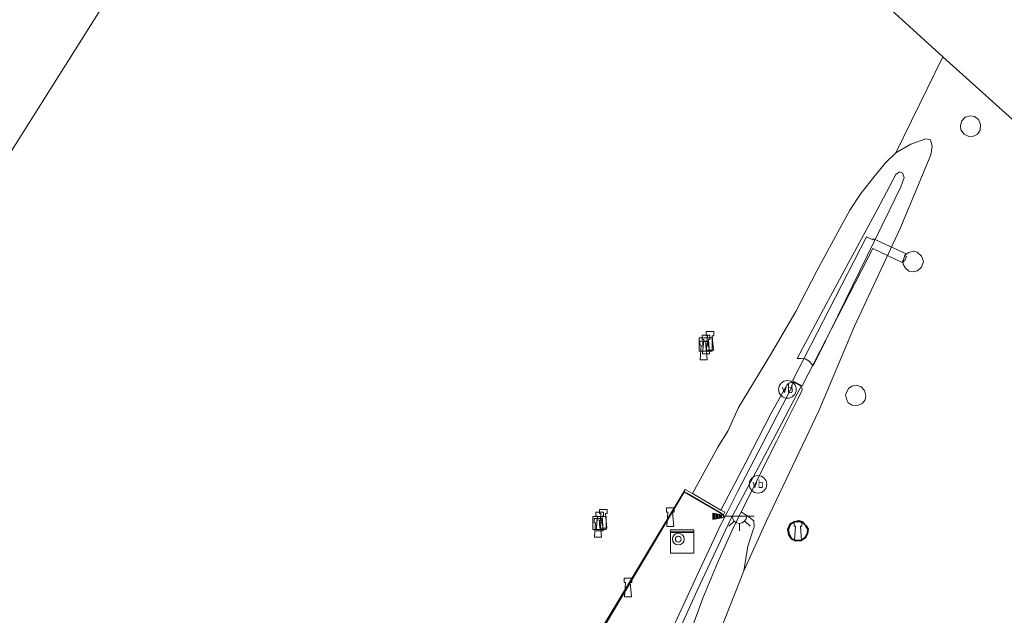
# Model space of a CAD drawing. Header units: metres. Extents: x 185049 to 189876, y 349292 to 352302.
# Tile 206 of 256: x 189537 to 189705, y 350731 to 350833. Entities that reach past the tile are written whole.
import ezdxf
from ezdxf.enums import TextEntityAlignment as Align

# ---------------------------------------------------------------- set-up
doc = ezdxf.new("R2010")
doc.units = ezdxf.units.M
for name, color, linetype, lineweight in [('B-WE-GK-BESCHOEIING_DAMWAND-GV', 130, 'Continuous', 18), ('B-WE-GK-KADEMUUR-GV', 150, 'Continuous', 35), ('B-WE-GR-GRAS-GV', 60, 'Continuous', 13), ('B-WE-GR-STRUIK-GV', 90, 'Continuous', 13), ('B-WE-GW-TALUD_KRUIN-G', 90, 'Continuous', 18), ('B-WE-GW-TALUD_TEEN-G', 90, 'Continuous', 18), ('B-WE-IE-MEUBILAIR_WATERWEGMEUBILAIR-S', 150, 'Continuous', 25), ('B-WE-IE-MEUBILAIR_WEGMEUBILAIR-S', 7, 'Continuous', 25), ('B-WE-IE-TERREINAFSCHEIDING_KUNSTMATIG_HEKWERK-G', 20, 'IE-TERREINAFSCHEIDING-KUNSTMATIG', 18), ('B-WE-KL-DATA-S', 90, 'Continuous', 25), ('B-WE-KL-DATA_KABELBED-S', 90, 'Continuous', 25), ('B-WE-KL-ET_LS_OV_LICHTPUNT-S', 190, 'Continuous', 25), ('B-WE-KW-KUNSTWERK_BRUG-GV', 170, 'Continuous', 18), ('B-WE-OB-OEVERVOORZIENING-G', 7, 'Continuous', 18), ('B-WE-OG-WATER_HAVEN-GV', 170, 'Continuous', 18), ('B-WE-OG-WATER_KANAAL-GV', 120, 'Continuous', 18), ('B-WE-VH-VERHARDING_ASFALT_GROEN-GV', 100, 'Continuous', 18), ('B-WE-VH-VERHARDING_BETON-GV', 252, 'Continuous', 18), ('B-WE-VH-VERHARDING_TEGEL-GV', 252, 'Continuous', 18)]:
    doc.layers.add(name, color=color, linetype=linetype, lineweight=lineweight)
doc.styles.add('NLCS-ISO', font='NLCS-ISO.ttf')
doc.linetypes.add('IE-TERREINAFSCHEIDING-KUNSTMATIG', pattern='A,4,[82,NLCS.SHX,S=0.75,R=90,X=0,Y=0],4,-2', length=10)

# ---------------------------------------------------------------- blocks, each defined once
blk = doc.blocks.new('SKL-DATA_KAST-SO')
at = {"color": 0, "linetype": 'ByBlock', "lineweight": 18}
for points in [[(-2, 2), (2, 2), (2, 1.68), (-2, 1.68)], [(-2, 1.52), (2, 1.52), (2, -2), (-2, -2)]]:
    blk.add_lwpolyline(points, close=True, dxfattribs=at)
blk = doc.blocks.new('SIE-WATER_BOLDER-SO')
at = {"color": 0, "linetype": 'ByBlock', "lineweight": 18}
blk.add_lwpolyline([(0.4, 0.87), (0.6, -1.59), (-0.6, -1.59), (-0.4, 0.87), (-0.65, 0.87), (-0.65, 1.59), (0.65, 1.59), (0.65, 0.87)], close=True, dxfattribs=at)
blk = doc.blocks.new('SKL-DATA_DETECTIE_METER_SENSOR-SO')
at = {"color": 0, "linetype": 'ByBlock', "lineweight": 18}
for radius in [1, 0.5]:
    blk.add_circle((0, 0), radius, dxfattribs=at)
blk = doc.blocks.new('SIE-WATER_MEERPAAL-SO')
at = {"color": 0, "linetype": 'ByBlock', "lineweight": 18}
blk.add_lwpolyline([(-1.12, -1.12), (1.12, -1.12), (1.12, 1.12), (-1.12, 1.12)], close=True, dxfattribs=at)
at = {"color": 0, "linetype": 'ByBlock', "lineweight": 18, "style": 'NLCS-ISO'}
blk.add_text('m', height=1.5, dxfattribs=at).set_placement((0, 0.28), align=Align.MIDDLE_CENTER)
blk = doc.blocks.new('SIE-WEG_PAAL_VERKEERSBORD-SO')
at = {"color": 0, "linetype": 'ByBlock', "lineweight": 18}
blk.add_circle((0, 0), 1.5, dxfattribs=at)
at = {"color": 0, "linetype": 'ByBlock', "lineweight": 18, "style": 'NLCS-ISO'}
blk.add_text('vb', height=1.5, dxfattribs=at).set_placement((0, 0.13), align=Align.MIDDLE_CENTER)
blk = doc.blocks.new('SKL-ET_OV_LICHTPUNT-SO')
at = {"color": 0, "linetype": 'ByBlock', "lineweight": 18}
for points in [[(-1.25, 0), (-2.5, 0)], [(1.25, 0), (2.5, 0)], [(-0.92, -0.85), (-1.83, -1.7)], [(0, -1.25), (0, -2.5)], [(0.92, -0.85), (1.83, -1.7)]]:
    blk.add_lwpolyline(points, dxfattribs=at)
blk.add_lwpolyline([(0, 0), (1.25, 0, -1), (-1.25, 0)], format="xyb", close=True, dxfattribs=at)
blk = doc.blocks.new('SIE-WEG_WINDZAK-SO')
for points in [[(-0.91, -0.17), (-0.61, -0.11), (-0.61, 0.78), (-0.91, 0.83)], [(0, 0.67), (-0.3, 0.72), (-0.3, -0.06), (0, 0)], [(0.61, 0.56), (0.3, 0.61), (0.3, 0.06), (0.61, 0.11)]]:
    blk.add_hatch(color=0).paths.add_polyline_path(points)
at = {"color": 0}
for p, q in [((-0.91, 0.83), (0.91, 0.5)), ((-0.91, 0.83), (-0.91, -0.17)), ((-0.91, -0.17), (0.91, 0.17)), ((-0.61, -0.11), (-0.61, 0.78)), ((-0.3, -0.06), (-0.3, 0.72)), ((0, 0), (0, 0.67)), ((0.3, 0.06), (0.3, 0.61)), ((0.61, 0.11), (0.61, 0.56)), ((0.91, 0.5), (0.91, 0.17))]:
    blk.add_line(p, q, dxfattribs=at)

msp = doc.modelspace()

# ---------------------------------------------------------------- linework, layer by layer
at = {"layer": 'B-WE-GK-BESCHOEIING_DAMWAND-GV'}
msp.add_polyline3d([(189563.375, 350605.833, 20.752), (189582.433, 350637.861, 20.762), (189624.332, 350708.4691, 20.762), (189625.2166, 350709.9599, 20.762), (189626.499, 350712.121, 20.762), (189650.714, 350752.441, 20.762), (189651.9256, 350751.7343, 20.6097), (189656.787, 350748.921, 23.981), (189657.462, 350748.535, 23.918), (189657.249, 350748.11, 24.032), (189650.58, 350751.991, 23.985), (189650.554, 350751.947, 23.985), (189629.3199, 350716.3236, 23.8679), (189625.633, 350710.361, 22.454), (189605.334, 350676.08, 22.264), (189587.978, 350646.599, 22.235), (189571.474, 350618.817, 22.283)], dxfattribs=at)
at = {"layer": 'B-WE-GK-KADEMUUR-GV'}
for points in [[(189670.095, 350747.066, 20.69), (189670.756, 350746.86, 20.69), (189671.352, 350746.247, 20.69), (189671.691, 350745.672, 20.69), (189671.59, 350744.899, 20.69), (189671.203, 350744.232, 20.69), (189670.482, 350743.707, 20.69), (189669.595, 350743.662, 20.69), (189668.831, 350743.993, 20.69), (189668.38, 350744.72, 20.69), (189668.206, 350745.593, 20.69), (189668.595, 350746.509, 20.69), (189669.277, 350746.937, 20.69)], [(189668.865, 350744.032, 24.128), (189669.604, 350743.712, 24.128), (189670.465, 350743.756, 24.128), (189671.165, 350744.266, 24.128), (189671.541, 350744.915, 24.124), (189671.639, 350745.661, 24.12), (189671.312, 350746.216, 24.12), (189670.729, 350746.817, 24.12), (189670.092, 350747.015, 24.124), (189669.295, 350746.889, 24.124), (189668.635, 350746.475, 24.128), (189668.258, 350745.588, 24.128), (189668.427, 350744.739, 24.128)]]:
    msp.add_polyline3d(points, close=True, dxfattribs=at)
at = {"layer": 'B-WE-GR-GRAS-GV'}
for points in [[(189649.8286, 350728.7778, 24.198), (189652.7672, 350735.2097, 24.2425), (189655.4514, 350740.9759, 24.2336), (189658.4313, 350747.2878, 24.2247), (189662.2324, 350754.397, 24.1971), (189667.2009, 350763.7582, 24.126), (189670.4888, 350770.0277, 24.1097), (189670.6348, 350769.5866, 24.086), (189670.6007, 350769.2233, 24.0919), (189669.8933, 350767.9078, 24.1867), (189666.2861, 350760.6399, 24.1689), (189660.244, 350748.6059, 24.1097), (189658.7731, 350745.6233, 24.3089), (189656.2777, 350740.0338, 24.2645), (189653.7257, 350733.9123, 24.2201), (189651.7064, 350728.441, 24.2467)], [(189651.7064, 350728.441, 24.2467), (189653.7257, 350733.9123, 24.2201), (189656.2777, 350740.0338, 24.2645), (189658.7731, 350745.6233, 24.3089), (189660.244, 350748.6059, 24.1097), (189661.6189, 350747.7299, 23.1497), (189662.417, 350747.0903, 22.5541), (189662.4507, 350746.0763, 22.4208), (189661.4152, 350742.7346, 21.7452), (189660.6851, 350738.56, 20.6763), (189651.488, 350715.162, 20.687)]]:
    msp.add_polyline3d(points, dxfattribs=at)
at = {"layer": 'B-WE-GR-STRUIK-GV'}
for points in [[(189692.6153, 350809.4861, 20.6763), (189687.38, 350796.92, 20.6763), (189679.5751, 350780.2897, 20.663), (189673.5291, 350765.8395, 20.663), (189664.592, 350747.0539, 20.6763), (189660.6851, 350738.56, 20.6763), (189661.4152, 350742.7346, 21.7452), (189662.4507, 350746.0763, 22.4208), (189662.417, 350747.0903, 22.5541), (189661.6189, 350747.7299, 23.1497), (189660.244, 350748.6059, 24.1097), (189666.2861, 350760.6399, 24.1689), (189669.8933, 350767.9078, 24.1867), (189670.6007, 350769.2233, 24.0919), (189670.6348, 350769.5866, 24.086), (189670.4888, 350770.0277, 24.1097), (189669.155, 350770.7437, 24.1423), (189668.6263, 350770.6068, 24.1363), (189668.3598, 350770.5336, 24.1363), (189668.0509, 350770.2201, 24.1363), (189665.3754, 350765.4194, 24.1719), (189661.1249, 350757.1384, 24.2252), (189656.787, 350748.921, 23.981), (189651.9256, 350751.7343, 20.6097), (189656.2592, 350759.6628, 20.623), (189658.0464, 350762.5125, 20.623), (189659.7987, 350766.4207, 20.6363), (189665.2758, 350775.3849, 20.6363), (189669.5544, 350782.8021, 20.6497), (189673.1743, 350789.7022, 20.663), (189677.4201, 350797.5389, 20.663), (189678.7853, 350800.0885, 20.663), (189680.6433, 350802.884, 20.663), (189683.1324, 350805.961, 20.663), (189684.8335, 350808.0587, 20.663), (189686.6168, 350809.8345, 20.663), (189689.1746, 350811.3335, 20.6763), (189691.7372, 350812.2105, 20.6763), (189692.5502, 350812.0767, 20.6763), (189692.8037, 350810.9929, 20.6763)], [(189674.7663, 350784.0218, 22.6919), (189669.7803, 350774.7764, 22.7052), (189670.4936, 350774.7943, 22.7186), (189671.1617, 350774.7296, 22.7541), (189671.8717, 350774.3244, 22.763), (189672.5397, 350773.4991, 22.843), (189676.7359, 350782.0367, 22.7986), (189685.4809, 350799.9519, 22.1052), (189687.4999, 350804.0713, 21.8386), (189688.0482, 350805.626, 21.7986), (189687.7864, 350806.3984, 21.7986), (189687.2832, 350806.6228, 21.8119), (189686.6579, 350806.1593, 21.8252), (189683.4484, 350800.1326, 22.0652)], [(189676.7359, 350782.0367, 22.7986), (189672.5397, 350773.4991, 22.843), (189671.8717, 350774.3244, 22.763), (189671.1617, 350774.7296, 22.7541), (189670.4936, 350774.7943, 22.7186), (189669.7803, 350774.7764, 22.7052), (189674.7663, 350784.0218, 22.6919), (189683.4484, 350800.1326, 22.0652), (189686.6579, 350806.1593, 21.8252), (189687.2832, 350806.6228, 21.8119), (189687.7864, 350806.3984, 21.7986), (189688.0482, 350805.626, 21.7986), (189687.4999, 350804.0713, 21.8386), (189685.4809, 350799.9519, 22.1052)]]:
    msp.add_polyline3d(points, close=True, dxfattribs=at)
at = {"layer": 'B-WE-GW-TALUD_KRUIN-G'}
for points in [[(189669.7803, 350774.7764, 22.7052), (189674.7663, 350784.0218, 22.6919), (189683.4484, 350800.1326, 22.0652), (189686.6579, 350806.1593, 21.8252), (189687.2832, 350806.6228, 21.8119), (189687.7864, 350806.3984, 21.7986), (189688.0482, 350805.626, 21.7986), (189687.4999, 350804.0713, 21.8386), (189685.4809, 350799.9519, 22.1052), (189676.7359, 350782.0367, 22.7986), (189672.5397, 350773.4991, 22.843)], [(189656.787, 350748.921, 23.981), (189661.1249, 350757.1384, 24.2252), (189665.3754, 350765.4194, 24.1719), (189668.0509, 350770.2201, 24.1363), (189668.3598, 350770.5336, 24.1363), (189668.6263, 350770.6068, 24.1363), (189669.155, 350770.7437, 24.1423)], [(189650.6566, 350727.3634, 24.1915), (189651.4123, 350727.8527, 24.2734), (189651.7064, 350728.441, 24.2467), (189653.7257, 350733.9123, 24.2201), (189656.2777, 350740.0338, 24.2645), (189658.7731, 350745.6233, 24.3089), (189660.244, 350748.6059, 24.1097), (189666.2861, 350760.6399, 24.1689), (189669.8933, 350767.9078, 24.1867), (189670.6007, 350769.2233, 24.0919), (189670.6348, 350769.5866, 24.086), (189670.4888, 350770.0277, 24.1097)]]:
    msp.add_polyline3d(points, dxfattribs=at)
at = {"layer": 'B-WE-GW-TALUD_TEEN-G'}
msp.add_polyline3d([(189672.5397, 350773.4991, 22.843), (189671.8717, 350774.3244, 22.763), (189671.1617, 350774.7296, 22.7541), (189670.4936, 350774.7943, 22.7186), (189669.7803, 350774.7764, 22.7052)], dxfattribs=at)
at = {"layer": 'B-WE-IE-TERREINAFSCHEIDING_KUNSTMATIG_HEKWERK-G'}
msp.add_polyline3d([(189656.9514, 350748.353, 24.2608), (189650.9085, 350751.8727, 24.1502)], dxfattribs=at)
at = {"layer": 'B-WE-KW-KUNSTWERK_BRUG-GV'}
msp.add_polyline3d([(189681.6199, 350795.5277, 23.9911), (189682.7104, 350795.0249, 23.9852), (189682.8218, 350795.1815, 23.9852), (189688.3879, 350792.6157, 23.9793), (189688.2118, 350792.2616, 23.9793), (189688.473, 350792.1403, 23.9832), (189688.1124, 350791.3582, 23.9832), (189687.8467, 350791.4812, 23.9832), (189687.6875, 350791.1654, 23.9832), (189682.6978, 350793.5178, 23.9694), (189670.632, 350770.1208, 24.0741), (189669.0254, 350770.9662, 24.1136)], close=True, dxfattribs=at)
at = {"layer": 'B-WE-OB-OEVERVOORZIENING-G'}
for points in [[(189651.488, 350715.162, 20.687), (189660.6851, 350738.56, 20.6763), (189664.592, 350747.0539, 20.6763), (189673.5291, 350765.8395, 20.663), (189679.5751, 350780.2897, 20.663), (189687.38, 350796.92, 20.6763), (189692.6153, 350809.4861, 20.6763), (189692.8037, 350810.9929, 20.6763), (189692.5502, 350812.0767, 20.6763), (189691.7372, 350812.2105, 20.6763), (189689.1746, 350811.3335, 20.6763), (189686.6168, 350809.8345, 20.663), (189684.8335, 350808.0587, 20.663), (189683.1324, 350805.961, 20.663), (189680.6433, 350802.884, 20.663), (189678.7853, 350800.0885, 20.663), (189677.4201, 350797.5389, 20.663), (189673.1743, 350789.7022, 20.663), (189669.5544, 350782.8021, 20.6497), (189665.2758, 350775.3849, 20.6363), (189659.7987, 350766.4207, 20.6363), (189658.0464, 350762.5125, 20.623), (189656.2592, 350759.6628, 20.623), (189651.9256, 350751.7343, 20.6097), (189650.714, 350752.441, 20.762)], [(189625.2166, 350709.9599, 20.762), (189626.499, 350712.121, 20.762), (189650.714, 350752.441, 20.762)]]:
    msp.add_polyline3d(points, dxfattribs=at)
msp.add_polyline3d([(189669.595, 350743.662, 20.69), (189668.831, 350743.993, 20.69), (189668.38, 350744.72, 20.69), (189668.206, 350745.593, 20.69), (189668.595, 350746.509, 20.69), (189669.277, 350746.937, 20.69), (189670.095, 350747.066, 20.69), (189670.756, 350746.86, 20.69), (189671.352, 350746.247, 20.69), (189671.691, 350745.672, 20.69), (189671.59, 350744.899, 20.69), (189671.203, 350744.232, 20.69), (189670.482, 350743.707, 20.69)], close=True, dxfattribs=at)
at = {"layer": 'B-WE-OG-WATER_HAVEN-GV'}
for points in [[(189600.2585, 350912.5445, 20.7331), (189488.723, 350735.571, 20.674), (189484.826, 350743.353, 20.674), (189482.904, 350742.408, 20.674), (189479.915, 350748.399, 20.696), (189479.101, 350753.043, 20.704), (189476.674, 350758.708, 20.717), (189472.499, 350766.885, 20.713), (189470.648, 350774.054, 20.7), (189470.4948, 350774.4311, 20.7003), (189469.5015, 350776.8756, 20.7019), (189467.657, 350781.415, 20.705), (189464.994, 350787.969, 20.709), (189459.095, 350800.763, 20.709), (189454.128, 350812.763, 20.7), (189453.1176, 350815.5459, 20.691), (189452.8167, 350816.3746, 20.6883), (189450.8133, 350821.8928, 20.6704), (189450.77, 350822.012, 20.67), (189450.0711, 350823.4123, 20.6705), (189445.555, 350832.461, 20.674), (189443.208, 350842.153, 20.648)], [(189651.488, 350715.162, 20.687), (189660.6851, 350738.56, 20.6763), (189664.592, 350747.0539, 20.6763), (189673.5291, 350765.8395, 20.663), (189679.5751, 350780.2897, 20.663), (189687.38, 350796.92, 20.6763), (189692.6153, 350809.4861, 20.6763), (189692.8037, 350810.9929, 20.6763), (189692.5502, 350812.0767, 20.6763), (189691.7372, 350812.2105, 20.6763), (189689.1746, 350811.3335, 20.6763), (189686.6168, 350809.8345, 20.663), (189694.631, 350826.214, 20.75), (189744.4067, 350781.4662, 20.75)]]:
    msp.add_polyline3d(points, dxfattribs=at)
for points in [[(189698.299, 350813.017, 20.69), (189699.058, 350812.639, 20.69), (189699.861, 350812.66, 20.69), (189700.561, 350813.006, 20.69), (189701.001, 350813.72, 20.69), (189701.092, 350814.656, 20.69), (189700.714, 350815.537, 20.69), (189700.055, 350816.029, 20.69), (189699.309, 350816.156, 20.69), (189698.459, 350815.917, 20.69), (189697.89, 350815.307, 20.69), (189697.688, 350814.515, 20.69), (189697.736, 350813.795, 20.69)], [(189688.848, 350789.689, 20.69), (189689.487, 350789.529, 20.69), (189690.353, 350789.711, 20.69), (189691.031, 350790.365, 20.69), (189691.345, 350791.33, 20.69), (189690.987, 350792.224, 20.69), (189690.298, 350792.881, 20.69), (189689.623, 350793.083, 20.69), (189688.871, 350792.868, 20.69), (189688.167, 350792.392, 20.69), (189687.938, 350791.595, 20.69), (189687.883, 350790.845, 20.69), (189688.257, 350790.172, 20.69)], [(189679.188, 350766.834, 20.69), (189680.08, 350766.743, 20.69), (189680.875, 350767.105, 20.69), (189681.39, 350767.692, 20.69), (189681.538, 350768.428, 20.69), (189681.288, 350769.332, 20.69), (189680.725, 350769.918, 20.69), (189679.926, 350770.196, 20.69), (189679.147, 350770.072, 20.69), (189678.545, 350769.626, 20.69), (189678.078, 350768.59, 20.69), (189678.193, 350767.884, 20.69), (189678.513, 350767.192, 20.69)], [(189668.831, 350743.993, 20.69), (189669.595, 350743.662, 20.69), (189670.482, 350743.707, 20.69), (189671.203, 350744.232, 20.69), (189671.59, 350744.899, 20.69), (189671.691, 350745.672, 20.69), (189671.352, 350746.247, 20.69), (189670.756, 350746.86, 20.69), (189670.095, 350747.066, 20.69), (189669.277, 350746.937, 20.69), (189668.595, 350746.509, 20.69), (189668.206, 350745.593, 20.69), (189668.38, 350744.72, 20.69)]]:
    msp.add_polyline3d(points, close=True, dxfattribs=at)
at = {"layer": 'B-WE-OG-WATER_KANAAL-GV'}
for points in [[(189419.838, 350619.518, 20.674), (189428.825, 350634.617, 20.674), (189441.03, 350655.145, 20.674), (189457.572, 350683.153, 20.674), (189475.273, 350713.015, 20.674), (189488.723, 350735.571, 20.674), (189600.2585, 350912.5445, 20.7331)], [(189678.36, 350841.098, 20.791), (189694.631, 350826.214, 20.75), (189686.6168, 350809.8345, 20.663), (189684.8335, 350808.0587, 20.663), (189683.1324, 350805.961, 20.663), (189680.6433, 350802.884, 20.663), (189678.7853, 350800.0885, 20.663), (189677.4201, 350797.5389, 20.663), (189673.1743, 350789.7022, 20.663), (189669.5544, 350782.8021, 20.6497), (189665.2758, 350775.3849, 20.6363), (189659.7987, 350766.4207, 20.6363), (189658.0464, 350762.5125, 20.623), (189656.2592, 350759.6628, 20.623), (189651.9256, 350751.7343, 20.6097), (189650.714, 350752.441, 20.762), (189626.499, 350712.121, 20.762), (189625.2166, 350709.9599, 20.762), (189624.332, 350708.4691, 20.762), (189582.433, 350637.861, 20.762), (189563.375, 350605.833, 20.752)]]:
    msp.add_polyline3d(points, dxfattribs=at)
at = {"layer": 'B-WE-VH-VERHARDING_ASFALT_GROEN-GV'}
msp.add_polyline3d([(189629.3199, 350716.3236, 23.8679), (189650.554, 350751.947, 23.985), (189650.58, 350751.991, 23.985), (189657.249, 350748.11, 24.032), (189657.462, 350748.535, 23.918), (189656.787, 350748.921, 23.981), (189661.1249, 350757.1384, 24.2252), (189665.3754, 350765.4194, 24.1719), (189668.0509, 350770.2201, 24.1363), (189668.3598, 350770.5336, 24.1363), (189668.6263, 350770.6068, 24.1363), (189669.155, 350770.7437, 24.1423), (189668.8112, 350770.09, 24.126), (189668.9609, 350770.0168, 24.126), (189663.1274, 350758.7745, 24.126), (189659.6719, 350752.119, 24.1704), (189657.9337, 350748.6367, 24.2136), (189656.8546, 350746.547, 24.2136), (189654.8146, 350742.1686, 24.2047), (189652.7604, 350737.8284, 24.1869), (189648.9862, 350729.699, 24.178)], dxfattribs=at)
at = {"layer": 'B-WE-VH-VERHARDING_BETON-GV'}
msp.add_polyline3d([(189670.465, 350743.756, 24.128), (189669.604, 350743.712, 24.128), (189668.865, 350744.032, 24.128), (189668.427, 350744.739, 24.128), (189668.258, 350745.588, 24.128), (189668.635, 350746.475, 24.128), (189669.295, 350746.889, 24.124), (189670.092, 350747.015, 24.124), (189670.729, 350746.817, 24.12), (189671.312, 350746.216, 24.12), (189671.639, 350745.661, 24.12), (189671.541, 350744.915, 24.124), (189671.165, 350744.266, 24.128)], close=True, dxfattribs=at)
at = {"layer": 'B-WE-VH-VERHARDING_TEGEL-GV'}
msp.add_polyline3d([(189648.9862, 350729.699, 24.178), (189652.7604, 350737.8284, 24.1869), (189654.8146, 350742.1686, 24.2047), (189656.8546, 350746.547, 24.2136), (189657.9337, 350748.6367, 24.2136), (189659.6719, 350752.119, 24.1704), (189663.1274, 350758.7745, 24.126), (189668.9609, 350770.0168, 24.126), (189668.8112, 350770.09, 24.126), (189669.155, 350770.7437, 24.1423), (189670.4888, 350770.0277, 24.1097), (189667.2009, 350763.7582, 24.126), (189662.2324, 350754.397, 24.1971), (189658.4313, 350747.2878, 24.2247), (189655.4514, 350740.9759, 24.2336), (189652.7672, 350735.2097, 24.2425), (189649.8286, 350728.7778, 24.198)], dxfattribs=at)

# ---------------------------------------------------------------- block references
at = {"layer": 'B-WE-IE-MEUBILAIR_WATERWEGMEUBILAIR-S'}
for name, p in [('SIE-WATER_BOLDER-SO', (189654.2621, 350777.164, 24.6549)), ('SIE-WATER_BOLDER-SO', (189654.9211, 350777.7662, 23.0232)), ('SIE-WATER_MEERPAAL-SO', (189654.1989, 350777.1454, 24.3507)), ('SIE-WATER_BOLDER-SO', (189653.8461, 350776.1548, 22.9916)), ('SIE-WATER_BOLDER-SO', (189636.1345, 350746.9796, 24.3521)), ('SIE-WATER_BOLDER-SO', (189636.7243, 350747.4344, 22.758)), ('SIE-WATER_BOLDER-SO', (189648.1517, 350747.707, 24.5008)), ('SIE-WATER_MEERPAAL-SO', (189636.0956, 350746.7042, 24.358)), ('SIE-WATER_BOLDER-SO', (189635.8183, 350745.8906, 22.6158)), ('SIE-WATER_BOLDER-SO', (189669.948, 350745.327, 24.736)), ('SIE-WATER_BOLDER-SO', (189640.9389, 350735.6969, 24.5097))]:
    msp.add_blockref(name, p, dxfattribs=at)
at = {"layer": 'B-WE-IE-MEUBILAIR_WEGMEUBILAIR-S'}
for name, p in [('SIE-WEG_PAAL_VERKEERSBORD-SO', (189668.1426, 350769.4911, 24.0771)), ('SIE-WEG_PAAL_VERKEERSBORD-SO', (189663.1194, 350753.3003, 29.8104)), ('SIE-WEG_WINDZAK-SO', (189656.3139, 350747.5361, 24.1926))]:
    msp.add_blockref(name, p, dxfattribs=at)
at = {"layer": 'B-WE-KL-DATA-S'}
msp.add_blockref('SKL-DATA_KAST-SO', (189650.2081, 350743.5449, 26.7882), dxfattribs=at)
at = {"layer": 'B-WE-KL-DATA_KABELBED-S'}
msp.add_blockref('SKL-DATA_DETECTIE_METER_SENSOR-SO', (189649.5264, 350743.9686, 30.528), dxfattribs=at)
at = {"layer": 'B-WE-KL-ET_LS_OV_LICHTPUNT-S'}
msp.add_blockref('SKL-ET_OV_LICHTPUNT-SO', (189659.964, 350747.8934, 24.2934), dxfattribs=at)

doc.saveas('drawing.dxf')
